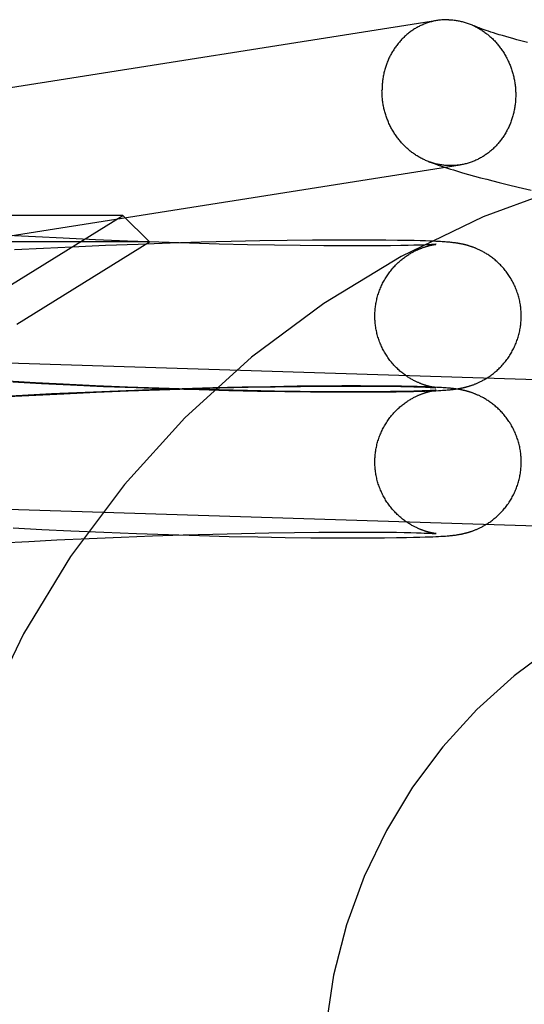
# Model space of a CAD drawing. Header units: inches. Extents: x 0 to 278, y 0 to 180.
# Tile 26 of 76: x 92.312 to 92.446, y 91.618 to 91.88. Entities that reach past the tile are written whole.
import ezdxf

# ---------------------------------------------------------------- set-up
doc = ezdxf.new("R2010")
doc.units = ezdxf.units.IN
doc.header["$LTSCALE"] = 15.310625
doc.header["$MEASUREMENT"] = 0
doc.linetypes.add('HIDDEN', pattern=[0.2, 0.1, -0.1])
doc.layers.add('DEFAULT_2', color=8, linetype='HIDDEN')

msp = doc.modelspace()

# ---------------------------------------------------------------- linework, layer by layer
at = {"layer": 'DEFAULT_2', "color": 8, "linetype": 'HIDDEN'}
for p, q in [((92.43752, 91.8771), (92.43687, 91.87731)), ((92.43821, 91.87688), (92.43752, 91.8771)), ((92.43895, 91.87664), (92.43821, 91.87688)), ((92.43975, 91.8764), (92.43895, 91.87664)), ((92.44059, 91.87615), (92.43975, 91.8764)), ((92.44149, 91.87589), (92.44059, 91.87615)), ((92.44243, 91.87562), (92.44149, 91.87589)), ((92.44342, 91.87535), (92.44243, 91.87562)), ((92.44446, 91.87506), (92.44342, 91.87535)), ((92.44554, 91.87477), (92.44446, 91.87506)), ((92.44725, 91.87432), (92.44554, 91.87477)), ((92.43159, 91.83917), (92.43319, 91.83872)), ((92.43319, 91.83872), (92.4348, 91.83829)), ((92.4348, 91.83829), (92.43642, 91.83786)), ((92.43642, 91.83786), (92.43805, 91.83744)), ((92.43805, 91.83744), (92.43971, 91.83702)), ((92.43971, 91.83702), (92.44222, 91.83639)), ((92.44222, 91.83639), (92.44476, 91.83578)), ((92.44476, 91.83578), (92.44822, 91.83496)), ((92.33945, 91.82823), (92.02759, 91.82823)), ((92.30977, 91.80983), (92.33945, 91.82823)), ((92.33945, 91.82823), (92.34652, 91.82116)), ((92.31612, 91.8225), (92.30868, 91.82291)), ((92.32355, 91.82212), (92.31612, 91.8225)), ((92.33218, 91.82172), (92.32355, 91.82212)), ((92.3407, 91.82137), (92.33218, 91.82172)), ((92.39001, 91.82161), (92.38319, 91.82153)), ((92.39638, 91.82165), (92.39001, 91.82161)), ((92.40147, 91.82166), (92.39638, 91.82165)), ((92.40567, 91.82165), (92.40147, 91.82166)), ((92.40951, 91.82162), (92.40567, 91.82165)), ((92.41263, 91.82158), (92.40951, 91.82162)), ((92.41519, 91.82154), (92.41263, 91.82158)), ((92.34652, 91.82116), (92.02052, 91.82116)), ((92.31828, 91.81942), (92.31056, 91.81901)), ((92.31116, 91.79923), (92.34652, 91.82116)), ((92.32595, 91.81979), (92.31828, 91.81942)), ((92.33482, 91.82018), (92.32595, 91.81979)), ((92.34353, 91.82051), (92.33482, 91.82018)), ((92.34906, 91.82107), (92.3407, 91.82137)), ((92.35205, 91.82081), (92.34353, 91.82051)), ((92.35721, 91.8208), (92.34906, 91.82107)), ((92.36032, 91.82105), (92.35205, 91.82081)), ((92.36509, 91.82059), (92.35721, 91.8208)), ((92.3683, 91.82125), (92.36032, 91.82105)), ((92.37266, 91.82041), (92.36509, 91.82059)), ((92.37593, 91.82141), (92.3683, 91.82125)), ((92.37987, 91.82028), (92.37266, 91.82041)), ((92.38319, 91.82153), (92.37593, 91.82141)), ((92.38667, 91.82018), (92.37987, 91.82028)), ((92.39301, 91.82012), (92.38667, 91.82018)), ((92.39886, 91.82009), (92.39301, 91.82012)), ((92.40344, 91.82009), (92.39886, 91.82009)), ((92.4076, 91.82011), (92.40344, 91.82009)), ((92.41073, 91.82014), (92.4076, 91.82011)), ((92.41354, 91.82019), (92.41073, 91.82014)), ((92.41544, 91.82022), (92.41354, 91.82019)), ((92.41705, 91.8215), (92.41519, 91.82154)), ((92.41697, 91.82026), (92.41544, 91.82022)), ((92.41821, 91.8203), (92.41697, 91.82026)), ((92.41867, 91.82146), (92.41705, 91.8215)), ((92.41924, 91.82033), (92.41821, 91.8203)), ((92.4201, 91.82141), (92.41867, 91.82146)), ((92.42008, 91.82036), (92.41924, 91.82033)), ((92.42078, 91.82039), (92.42008, 91.82036)), ((92.42116, 91.82138), (92.4201, 91.82141)), ((92.42136, 91.82042), (92.42078, 91.82039)), ((92.42213, 91.82134), (92.42116, 91.82138)), ((92.42172, 91.82044), (92.42136, 91.82042)), ((92.42202, 91.82046), (92.42172, 91.82044)), ((92.42228, 91.82047), (92.42202, 91.82046)), ((92.42284, 91.8213), (92.42213, 91.82134)), ((92.42249, 91.82049), (92.42228, 91.82047)), ((92.42229, 91.82043), (92.42241, 91.82045)), ((92.42241, 91.82045), (92.42252, 91.82047)), ((92.42267, 91.8205), (92.42249, 91.82049)), ((92.42252, 91.82047), (92.42263, 91.82048)), ((92.42263, 91.82048), (92.42271, 91.82049)), ((92.4228, 91.82051), (92.42267, 91.8205)), ((92.42271, 91.82049), (92.42279, 91.8205)), ((92.42286, 91.82052), (92.4228, 91.82051)), ((92.4235, 91.82127), (92.42284, 91.8213)), ((92.42291, 91.82052), (92.42289, 91.82052)), ((92.4229, 91.82052), (92.42292, 91.82052)), ((92.42293, 91.82052), (92.42294, 91.82052)), ((92.42294, 91.82052), (92.42293, 91.82052)), ((92.42295, 91.82052), (92.42295, 91.82053)), ((92.42295, 91.82053), (92.42295, 91.82052)), ((92.42412, 91.82124), (92.4235, 91.82127)), ((92.42455, 91.82121), (92.42412, 91.82124)), ((92.42495, 91.82119), (92.42455, 91.82121)), ((92.42534, 91.82116), (92.42495, 91.82119)), ((92.42571, 91.82113), (92.42534, 91.82116)), ((92.42605, 91.8211), (92.42571, 91.82113)), ((92.42639, 91.82107), (92.42605, 91.8211)), ((92.42661, 91.82105), (92.42639, 91.82107)), ((92.42682, 91.82103), (92.42661, 91.82105)), ((92.42704, 91.82101), (92.42682, 91.82103)), ((92.42725, 91.82099), (92.42704, 91.82101)), ((92.42746, 91.82096), (92.42725, 91.82099)), ((92.42767, 91.82094), (92.42746, 91.82096)), ((92.42788, 91.82091), (92.42767, 91.82094)), ((92.42809, 91.82088), (92.42788, 91.82091)), ((92.42831, 91.82085), (92.42809, 91.82088)), ((92.42852, 91.82082), (92.42831, 91.82085)), ((92.46861, 91.78383), (92.26113, 91.79028)), ((92.31612, 91.78359), (92.30868, 91.784)), ((92.31011, 91.78382), (92.3178, 91.78342)), ((92.32355, 91.78321), (92.31612, 91.78359)), ((92.3178, 91.78342), (92.32545, 91.78304)), ((92.33218, 91.78282), (92.32355, 91.78321)), ((92.32545, 91.78304), (92.3343, 91.78265)), ((92.3407, 91.78247), (92.33218, 91.78282)), ((92.3343, 91.78265), (92.34299, 91.78231)), ((92.34906, 91.78216), (92.3407, 91.78247)), ((92.34299, 91.78231), (92.3515, 91.78202)), ((92.36343, 91.78223), (92.35526, 91.782)), ((92.35736, 91.78201), (92.36525, 91.78222)), ((92.37127, 91.78241), (92.36343, 91.78223)), ((92.36525, 91.78222), (92.37281, 91.7824)), ((92.37877, 91.78256), (92.37127, 91.78241)), ((92.37281, 91.7824), (92.38002, 91.78253)), ((92.38586, 91.78266), (92.37877, 91.78256)), ((92.38002, 91.78253), (92.38681, 91.78263)), ((92.39251, 91.78272), (92.38586, 91.78266)), ((92.38681, 91.78263), (92.39315, 91.78269)), ((92.39783, 91.78275), (92.39251, 91.78272)), ((92.39315, 91.78269), (92.39898, 91.78272)), ((92.40279, 91.78275), (92.39783, 91.78275)), ((92.39898, 91.78272), (92.40356, 91.78271)), ((92.40729, 91.78274), (92.40279, 91.78275)), ((92.40356, 91.78271), (92.40771, 91.78269)), ((92.41084, 91.7827), (92.40729, 91.78274)), ((92.40771, 91.78269), (92.41074, 91.78266)), ((92.41074, 91.78266), (92.41353, 91.78262)), ((92.41373, 91.78266), (92.41084, 91.7827)), ((92.41353, 91.78262), (92.41543, 91.78259)), ((92.41612, 91.78262), (92.41373, 91.78266)), ((92.41543, 91.78259), (92.41703, 91.78255)), ((92.41786, 91.78258), (92.41612, 91.78262)), ((92.41703, 91.78255), (92.41839, 91.78251)), ((92.41938, 91.78253), (92.41786, 91.78258)), ((92.41839, 91.78251), (92.41932, 91.78248)), ((92.41932, 91.78248), (92.42012, 91.78244)), ((92.42052, 91.7825), (92.41938, 91.78253)), ((92.42012, 91.78244), (92.42081, 91.78241)), ((92.42155, 91.78246), (92.42052, 91.7825)), ((92.42081, 91.78241), (92.42138, 91.78239)), ((92.42138, 91.78239), (92.42175, 91.78237)), ((92.42249, 91.78242), (92.42155, 91.78246)), ((92.42175, 91.78237), (92.42206, 91.78235)), ((92.42206, 91.78235), (92.42231, 91.78233)), ((92.42231, 91.78233), (92.42252, 91.78232)), ((92.42258, 91.78233), (92.42248, 91.78235)), ((92.42317, 91.78238), (92.42249, 91.78242)), ((92.42252, 91.78232), (92.42268, 91.78231)), ((92.42267, 91.78232), (92.42258, 91.78233)), ((92.42275, 91.78231), (92.42267, 91.78232)), ((92.42268, 91.78231), (92.42281, 91.7823)), ((92.42282, 91.7823), (92.42275, 91.78231)), ((92.42287, 91.78229), (92.42282, 91.7823)), ((92.42291, 91.78229), (92.4229, 91.78229)), ((92.42291, 91.78229), (92.42293, 91.78229)), ((92.42294, 91.78228), (92.42293, 91.78229)), ((92.42294, 91.78228), (92.42295, 91.78228)), ((92.42295, 91.78228), (92.42295, 91.78228)), ((92.42381, 91.78235), (92.42317, 91.78238)), ((92.4244, 91.78232), (92.42381, 91.78235)), ((92.42482, 91.78229), (92.4244, 91.78232)), ((92.42521, 91.78226), (92.42482, 91.78229)), ((92.42558, 91.78224), (92.42521, 91.78226)), ((92.42594, 91.78221), (92.42558, 91.78224)), ((92.42628, 91.78218), (92.42594, 91.78221)), ((92.4265, 91.78216), (92.42628, 91.78218)), ((92.31274, 91.78022), (92.30502, 91.77979)), ((92.30883, 91.77991), (92.31627, 91.78032)), ((92.32045, 91.78062), (92.31274, 91.78022)), ((92.31627, 91.78032), (92.3237, 91.7807)), ((92.32938, 91.78104), (92.32045, 91.78062)), ((92.3237, 91.7807), (92.33233, 91.78109)), ((92.33819, 91.78141), (92.32938, 91.78104)), ((92.33233, 91.78109), (92.34085, 91.78144)), ((92.34684, 91.78173), (92.33819, 91.78141)), ((92.34085, 91.78144), (92.34921, 91.78175)), ((92.35526, 91.782), (92.34684, 91.78173)), ((92.3572, 91.7819), (92.34906, 91.78216)), ((92.34921, 91.78175), (92.35736, 91.78201)), ((92.3515, 91.78202), (92.35976, 91.78177)), ((92.36509, 91.78168), (92.3572, 91.7819)), ((92.35976, 91.78177), (92.36773, 91.78157)), ((92.37266, 91.78151), (92.36509, 91.78168)), ((92.36773, 91.78157), (92.37537, 91.78141)), ((92.37987, 91.78137), (92.37266, 91.78151)), ((92.37537, 91.78141), (92.38263, 91.78129)), ((92.38667, 91.78128), (92.37987, 91.78137)), ((92.38263, 91.78129), (92.38947, 91.78121)), ((92.39301, 91.78122), (92.38667, 91.78128)), ((92.38947, 91.78121), (92.39587, 91.78116)), ((92.39886, 91.78119), (92.39301, 91.78122)), ((92.39587, 91.78116), (92.40094, 91.78115)), ((92.40344, 91.78119), (92.39886, 91.78119)), ((92.40094, 91.78115), (92.40541, 91.78116)), ((92.4076, 91.78121), (92.40344, 91.78119)), ((92.40541, 91.78116), (92.40917, 91.78118)), ((92.41073, 91.78124), (92.4076, 91.78121)), ((92.40917, 91.78118), (92.41232, 91.78122)), ((92.41354, 91.78128), (92.41073, 91.78124)), ((92.41232, 91.78122), (92.415, 91.78126)), ((92.41544, 91.78132), (92.41354, 91.78128)), ((92.415, 91.78126), (92.41691, 91.7813)), ((92.41697, 91.78136), (92.41544, 91.78132)), ((92.41691, 91.7813), (92.41857, 91.78135)), ((92.41821, 91.78139), (92.41697, 91.78136)), ((92.41924, 91.78143), (92.41821, 91.78139)), ((92.41857, 91.78135), (92.41999, 91.78139)), ((92.42008, 91.78146), (92.41924, 91.78143)), ((92.41999, 91.78139), (92.42121, 91.78143)), ((92.42078, 91.78149), (92.42008, 91.78146)), ((92.42136, 91.78152), (92.42078, 91.78149)), ((92.42121, 91.78143), (92.42207, 91.78147)), ((92.42172, 91.78153), (92.42136, 91.78152)), ((92.42202, 91.78155), (92.42172, 91.78153)), ((92.42228, 91.78157), (92.42202, 91.78155)), ((92.42207, 91.78147), (92.42285, 91.7815)), ((92.42249, 91.78158), (92.42228, 91.78157)), ((92.42229, 91.78152), (92.42241, 91.78154)), ((92.42241, 91.78154), (92.42252, 91.78156)), ((92.42267, 91.7816), (92.42249, 91.78158)), ((92.42252, 91.78156), (92.42263, 91.78158)), ((92.42263, 91.78158), (92.42271, 91.78159)), ((92.4228, 91.78161), (92.42267, 91.7816)), ((92.42271, 91.78159), (92.42279, 91.7816)), ((92.42286, 91.78161), (92.4228, 91.78161)), ((92.42285, 91.7815), (92.42356, 91.78154)), ((92.42291, 91.78162), (92.42289, 91.78161)), ((92.4229, 91.78161), (92.42292, 91.78162)), ((92.42293, 91.78162), (92.42294, 91.78162)), ((92.42294, 91.78162), (92.42293, 91.78162)), ((92.42295, 91.78162), (92.42295, 91.78162)), ((92.42295, 91.78162), (92.42295, 91.78162)), ((92.42356, 91.78154), (92.4242, 91.78158)), ((92.4242, 91.78158), (92.42465, 91.7816)), ((92.42465, 91.7816), (92.42508, 91.78163)), ((92.42508, 91.78163), (92.42548, 91.78166)), ((92.42548, 91.78166), (92.42585, 91.78169)), ((92.42585, 91.78169), (92.42621, 91.78172)), ((92.42621, 91.78172), (92.42643, 91.78174)), ((92.42643, 91.78174), (92.42665, 91.78176)), ((92.42672, 91.78214), (92.4265, 91.78216)), ((92.42665, 91.78176), (92.42687, 91.78178)), ((92.42693, 91.78212), (92.42672, 91.78214)), ((92.42687, 91.78178), (92.42708, 91.7818)), ((92.42714, 91.7821), (92.42693, 91.78212)), ((92.42708, 91.7818), (92.42728, 91.78182)), ((92.42735, 91.78207), (92.42714, 91.7821)), ((92.42728, 91.78182), (92.42749, 91.78185)), ((92.42757, 91.78205), (92.42735, 91.78207)), ((92.42749, 91.78185), (92.4277, 91.78187)), ((92.42778, 91.78202), (92.42757, 91.78205)), ((92.4277, 91.78187), (92.42791, 91.7819)), ((92.42799, 91.78199), (92.42778, 91.78202)), ((92.42791, 91.7819), (92.42812, 91.78193)), ((92.4282, 91.78196), (92.42799, 91.78199)), ((92.42812, 91.78193), (92.42833, 91.78196)), ((92.42842, 91.78193), (92.4282, 91.78196)), ((92.42833, 91.78196), (92.42855, 91.78199)), ((92.42863, 91.7819), (92.42842, 91.78193)), ((92.42855, 91.78199), (92.42877, 91.78203)), ((92.4674, 91.74485), (92.25992, 91.7513)), ((92.31019, 91.74491), (92.31788, 91.74451)), ((92.31788, 91.74451), (92.32554, 91.74413)), ((92.32554, 91.74413), (92.33438, 91.74375)), ((92.33438, 91.74375), (92.34308, 91.74341)), ((92.34308, 91.74341), (92.35159, 91.74311)), ((92.34734, 91.74278), (92.35552, 91.74305)), ((92.35159, 91.74311), (92.35985, 91.74287)), ((92.35552, 91.74305), (92.36345, 91.74327)), ((92.35985, 91.74287), (92.36782, 91.74266)), ((92.36345, 91.74327), (92.37108, 91.74346)), ((92.37108, 91.74346), (92.37835, 91.7436)), ((92.37835, 91.7436), (92.38523, 91.7437)), ((92.38523, 91.7437), (92.39166, 91.74377)), ((92.39166, 91.74377), (92.39761, 91.74381)), ((92.39761, 91.74381), (92.40229, 91.74381)), ((92.40229, 91.74381), (92.40655, 91.7438)), ((92.40655, 91.7438), (92.40977, 91.74377)), ((92.40977, 91.74377), (92.41235, 91.74374)), ((92.41235, 91.74374), (92.41443, 91.7437)), ((92.41443, 91.7437), (92.41619, 91.74366)), ((92.41619, 91.74366), (92.41768, 91.74362)), ((92.41768, 91.74362), (92.41893, 91.74358)), ((92.41893, 91.74358), (92.41979, 91.74355)), ((92.41979, 91.74355), (92.42053, 91.74352)), ((92.42053, 91.74352), (92.42115, 91.74349)), ((92.42115, 91.74349), (92.42155, 91.74347)), ((92.42155, 91.74347), (92.42189, 91.74345)), ((92.42189, 91.74345), (92.42217, 91.74344)), ((92.42217, 91.74344), (92.42241, 91.74342)), ((92.42241, 91.74342), (92.4226, 91.74341)), ((92.42257, 91.74343), (92.42246, 91.74345)), ((92.42266, 91.74342), (92.42257, 91.74343)), ((92.4226, 91.74341), (92.42274, 91.7434)), ((92.42274, 91.74341), (92.42266, 91.74342)), ((92.42281, 91.7434), (92.42274, 91.74341)), ((92.42287, 91.74339), (92.42281, 91.7434)), ((92.42288, 91.74339), (92.4229, 91.74338)), ((92.42291, 91.74338), (92.42289, 91.74339)), ((92.42292, 91.74338), (92.42293, 91.74338)), ((92.42294, 91.74338), (92.42293, 91.74338)), ((92.42294, 91.74338), (92.42295, 91.74338)), ((92.42295, 91.74338), (92.42295, 91.74338)), ((92.42584, 91.74278), (92.4262, 91.74281)), ((92.4262, 91.74281), (92.42642, 91.74283)), ((92.42642, 91.74283), (92.42664, 91.74285)), ((92.42664, 91.74285), (92.42686, 91.74287)), ((92.42686, 91.74287), (92.42707, 91.7429)), ((92.42707, 91.7429), (92.42727, 91.74292)), ((92.42727, 91.74292), (92.42748, 91.74294)), ((92.42748, 91.74294), (92.42769, 91.74297)), ((92.42769, 91.74297), (92.4279, 91.74299)), ((92.4279, 91.74299), (92.42811, 91.74302)), ((92.42811, 91.74302), (92.42832, 91.74305)), ((92.42832, 91.74305), (92.42854, 91.74308)), ((92.42854, 91.74308), (92.42876, 91.74312)), ((92.30697, 91.7409), (92.31438, 91.74131)), ((92.31438, 91.74131), (92.32181, 91.7417)), ((92.32181, 91.7417), (92.33043, 91.7421)), ((92.33043, 91.7421), (92.33896, 91.74246)), ((92.33896, 91.74246), (92.34734, 91.74278)), ((92.36782, 91.74266), (92.37546, 91.7425)), ((92.37546, 91.7425), (92.38272, 91.74238)), ((92.38272, 91.74238), (92.38956, 91.7423)), ((92.38956, 91.7423), (92.39595, 91.74226)), ((92.39595, 91.74226), (92.40102, 91.74224)), ((92.40102, 91.74224), (92.40546, 91.74225)), ((92.40546, 91.74225), (92.4092, 91.74228)), ((92.4092, 91.74228), (92.41234, 91.74232)), ((92.41234, 91.74232), (92.41501, 91.74236)), ((92.41501, 91.74236), (92.41692, 91.7424)), ((92.41692, 91.7424), (92.41857, 91.74244)), ((92.41857, 91.74244), (92.41999, 91.74249)), ((92.41999, 91.74249), (92.4212, 91.74253)), ((92.4212, 91.74253), (92.42207, 91.74256)), ((92.42207, 91.74256), (92.42284, 91.7426)), ((92.42284, 91.7426), (92.42355, 91.74263)), ((92.42355, 91.74263), (92.4242, 91.74267)), ((92.4242, 91.74267), (92.42464, 91.7427)), ((92.42464, 91.7427), (92.42507, 91.74273)), ((92.42507, 91.74273), (92.42547, 91.74275)), ((92.42547, 91.74275), (92.42584, 91.74278))]:
    msp.add_line(p, q, dxfattribs=at)
for points in [[(92.42633, 91.8804), (92.42605, 91.88041), (92.42578, 91.88041), (92.4255, 91.88041), (92.42523, 91.8804), (92.42496, 91.88039), (92.42468, 91.88037), (92.42441, 91.88035), (92.42414, 91.88032), (92.42386, 91.88029), (92.42359, 91.88026), (92.42332, 91.88022), (92.20584, 91.84593)], [(92.42329, 91.88021), (92.42305, 91.88017), (92.42278, 91.88012), (92.42251, 91.88007), (92.42225, 91.88001), (92.42198, 91.87995), (92.42171, 91.87988), (92.42145, 91.87981), (92.42119, 91.87973), (92.42092, 91.87965), (92.42066, 91.87957), (92.4204, 91.87948), (92.42014, 91.87939), (92.41989, 91.87929), (92.41963, 91.87918), (92.41938, 91.87908), (92.41913, 91.87897), (92.41888, 91.87885), (92.41863, 91.87873), (92.41838, 91.87861), (92.41814, 91.87848), (92.41789, 91.87835), (92.41765, 91.87821), (92.41742, 91.87807), (92.41718, 91.87793), (92.41694, 91.87778), (92.41671, 91.87763), (92.41648, 91.87747), (92.41625, 91.87731), (92.41603, 91.87715), (92.41581, 91.87698), (92.41559, 91.87681), (92.41537, 91.87663), (92.41515, 91.87645), (92.41494, 91.87627), (92.41473, 91.87608), (92.41452, 91.87589), (92.41432, 91.8757), (92.41412, 91.8755), (92.41392, 91.8753), (92.41372, 91.87509), (92.41353, 91.87489), (92.41334, 91.87468), (92.41316, 91.87446), (92.41297, 91.87425), (92.41279, 91.87402), (92.41261, 91.8738), (92.41244, 91.87357), (92.41227, 91.87335), (92.4121, 91.87311), (92.41194, 91.87288), (92.41178, 91.87264), (92.41162, 91.8724), (92.41147, 91.87215), (92.41132, 91.87191), (92.41117, 91.87166), (92.41103, 91.87141), (92.41089, 91.87115), (92.41076, 91.8709), (92.41062, 91.87064), (92.4105, 91.87038), (92.41037, 91.87011), (92.41025, 91.86985), (92.41014, 91.86958), (92.41002, 91.86931), (92.40991, 91.86904), (92.40981, 91.86877), (92.40971, 91.86849), (92.40961, 91.86821), (92.40952, 91.86794), (92.40943, 91.86766), (92.40934, 91.86737), (92.40926, 91.86709), (92.40918, 91.8668), (92.40911, 91.86652), (92.40904, 91.86623), (92.40898, 91.86594), (92.40892, 91.86565), (92.40886, 91.86536), (92.40881, 91.86507), (92.40876, 91.86477), (92.40871, 91.86448), (92.40867, 91.86418), (92.40864, 91.86389), (92.40861, 91.86359), (92.40858, 91.86329), (92.40856, 91.863), (92.40854, 91.8627), (92.40852, 91.8624), (92.40851, 91.8621), (92.40851, 91.8618), (92.4085, 91.8615)], [(92.42633, 91.8804), (92.4266, 91.88039), (92.42688, 91.88037), (92.42715, 91.88035), (92.42742, 91.88033), (92.4277, 91.8803), (92.42797, 91.88027), (92.42824, 91.88023), (92.42852, 91.88019), (92.42879, 91.88014), (92.42906, 91.88009), (92.42933, 91.88003), (92.4296, 91.87997), (92.42987, 91.8799), (92.43014, 91.87983), (92.43041, 91.87976), (92.43067, 91.87968), (92.43094, 91.87959), (92.4312, 91.87951), (92.43147, 91.87941), (92.43173, 91.87932), (92.43199, 91.87922), (92.43225, 91.87911), (92.43251, 91.879), (92.43276, 91.87889)], [(92.43687, 91.87731), (92.43628, 91.87751), (92.436, 91.87761), (92.43573, 91.8777), (92.43548, 91.8778), (92.43523, 91.87788), (92.435, 91.87797), (92.43478, 91.87805), (92.43457, 91.87813), (92.43438, 91.8782), (92.43419, 91.87828), (92.43402, 91.87835), (92.43385, 91.87841), (92.4337, 91.87848), (92.43356, 91.87854), (92.43342, 91.87859), (92.4333, 91.87864), (92.43319, 91.87869), (92.43308, 91.87874), (92.43299, 91.87878), (92.43276, 91.87889)], [(92.43291, 91.87882), (92.43302, 91.87877), (92.43327, 91.87865), (92.43353, 91.87852), (92.43378, 91.87839), (92.43402, 91.87825), (92.43427, 91.87811), (92.43452, 91.87797), (92.43476, 91.87782), (92.435, 91.87767), (92.43524, 91.87752), (92.43547, 91.87736), (92.43571, 91.8772), (92.43594, 91.87703), (92.43617, 91.87686), (92.4364, 91.87668), (92.43662, 91.87651), (92.43685, 91.87632), (92.43707, 91.87614), (92.43728, 91.87595), (92.4375, 91.87576), (92.43771, 91.87556), (92.43792, 91.87536), (92.43813, 91.87516), (92.43833, 91.87495), (92.43854, 91.87474), (92.43873, 91.87453), (92.43893, 91.87431), (92.43912, 91.87409), (92.43931, 91.87387), (92.4395, 91.87364), (92.43968, 91.87342), (92.43986, 91.87318), (92.44004, 91.87295), (92.44021, 91.87271), (92.44038, 91.87247), (92.44055, 91.87223), (92.44071, 91.87198), (92.44087, 91.87174), (92.44103, 91.87148), (92.44118, 91.87123), (92.44133, 91.87098), (92.44148, 91.87072), (92.44162, 91.87046), (92.44176, 91.87019), (92.4419, 91.86993), (92.44203, 91.86966), (92.44216, 91.86939), (92.44228, 91.86912), (92.4424, 91.86885), (92.44252, 91.86858), (92.44263, 91.8683), (92.44274, 91.86802), (92.44284, 91.86774), (92.44295, 91.86746), (92.44304, 91.86718), (92.44314, 91.86689), (92.44323, 91.86661), (92.44331, 91.86632), (92.44339, 91.86603), (92.44347, 91.86574), (92.44354, 91.86545), (92.44361, 91.86516), (92.44368, 91.86486), (92.44374, 91.86457), (92.44379, 91.86427), (92.44385, 91.86398), (92.44389, 91.86368), (92.44394, 91.86339), (92.44398, 91.86309), (92.44401, 91.86279), (92.44405, 91.86249), (92.44407, 91.86219), (92.4441, 91.86189), (92.44412, 91.86159), (92.44413, 91.86129), (92.44414, 91.86099), (92.44415, 91.86069), (92.44415, 91.86039)], [(92.421, 91.84255), (92.42092, 91.84258), (92.42066, 91.84268), (92.4204, 91.84279), (92.42014, 91.8429), (92.41989, 91.84301), (92.41963, 91.84313), (92.41938, 91.84325), (92.41913, 91.84338), (92.41888, 91.84351), (92.41863, 91.84364), (92.41838, 91.84378), (92.41814, 91.84393), (92.41789, 91.84407), (92.41765, 91.84422), (92.41742, 91.84438), (92.41718, 91.84454), (92.41694, 91.8447), (92.41671, 91.84487), (92.41648, 91.84504), (92.41625, 91.84521), (92.41603, 91.84539), (92.41581, 91.84557), (92.41559, 91.84576), (92.41537, 91.84595), (92.41515, 91.84614), (92.41494, 91.84634), (92.41473, 91.84654), (92.41452, 91.84674), (92.41432, 91.84695), (92.41412, 91.84716), (92.41392, 91.84737), (92.41372, 91.84759), (92.41353, 91.8478), (92.41334, 91.84803), (92.41316, 91.84825), (92.41297, 91.84848), (92.41279, 91.84871), (92.41261, 91.84895), (92.41244, 91.84918), (92.41227, 91.84942), (92.4121, 91.84967), (92.41194, 91.84991), (92.41178, 91.85016), (92.41162, 91.85041), (92.41147, 91.85067), (92.41132, 91.85092), (92.41117, 91.85118), (92.41103, 91.85144), (92.41089, 91.8517), (92.41076, 91.85197), (92.41062, 91.85223), (92.4105, 91.8525), (92.41037, 91.85277), (92.41025, 91.85305), (92.41014, 91.85332), (92.41002, 91.8536), (92.40991, 91.85388), (92.40981, 91.85416), (92.40971, 91.85444), (92.40961, 91.85472), (92.40952, 91.85501), (92.40943, 91.85529), (92.40934, 91.85558), (92.40926, 91.85587), (92.40918, 91.85616), (92.40911, 91.85645), (92.40904, 91.85674), (92.40898, 91.85703), (92.40892, 91.85733), (92.40886, 91.85762), (92.40881, 91.85792), (92.40876, 91.85821), (92.40871, 91.85851), (92.40867, 91.85881), (92.40864, 91.85911), (92.40861, 91.85941), (92.40858, 91.85971), (92.40856, 91.86), (92.40854, 91.8603), (92.40852, 91.8606), (92.40851, 91.8609), (92.40851, 91.8612), (92.4085, 91.8615)], [(92.44415, 91.86039), (92.44415, 91.8601), (92.44414, 91.8598), (92.44413, 91.8595), (92.44412, 91.8592), (92.4441, 91.8589), (92.44407, 91.8586), (92.44405, 91.85831), (92.44401, 91.85801), (92.44398, 91.85771), (92.44394, 91.85742), (92.44389, 91.85712), (92.44385, 91.85683), (92.44379, 91.85654), (92.44374, 91.85625), (92.44368, 91.85596), (92.44361, 91.85567), (92.44354, 91.85538), (92.44347, 91.85509), (92.44339, 91.85481), (92.44331, 91.85452), (92.44323, 91.85424), (92.44314, 91.85396), (92.44304, 91.85368), (92.44295, 91.85341), (92.44284, 91.85313), (92.44274, 91.85286), (92.44263, 91.85258), (92.44252, 91.85232), (92.4424, 91.85205), (92.44228, 91.85178), (92.44216, 91.85152), (92.44203, 91.85126), (92.4419, 91.851), (92.44176, 91.85074), (92.44162, 91.85049), (92.44148, 91.85024), (92.44133, 91.84999), (92.44118, 91.84974), (92.44103, 91.8495), (92.44087, 91.84926), (92.44071, 91.84902), (92.44055, 91.84878), (92.44038, 91.84855), (92.44021, 91.84832), (92.44004, 91.8481), (92.43986, 91.84787), (92.43968, 91.84765), (92.4395, 91.84743), (92.43931, 91.84722), (92.43912, 91.84701), (92.43893, 91.8468), (92.43873, 91.8466), (92.43854, 91.8464), (92.43833, 91.8462), (92.43813, 91.84601), (92.43792, 91.84582), (92.43771, 91.84563), (92.4375, 91.84545), (92.43728, 91.84527), (92.43707, 91.84509), (92.43685, 91.84492), (92.43662, 91.84475), (92.4364, 91.84459), (92.43617, 91.84443), (92.43594, 91.84427), (92.43571, 91.84412), (92.43547, 91.84397), (92.43524, 91.84383), (92.435, 91.84369), (92.43476, 91.84355), (92.43452, 91.84342), (92.43427, 91.84329), (92.43402, 91.84316), (92.43378, 91.84305), (92.43353, 91.84293), (92.43327, 91.84282), (92.43302, 91.84271), (92.43276, 91.84261), (92.43251, 91.84251), (92.43225, 91.84242), (92.43199, 91.84233), (92.43173, 91.84224), (92.43147, 91.84216), (92.4312, 91.84209), (92.43094, 91.84202), (92.43067, 91.84195), (92.43041, 91.84189), (92.43014, 91.84183), (92.42987, 91.84177), (92.4296, 91.84173), (92.42936, 91.84169)], [(92.23154, 91.81057), (92.23188, 91.81061), (92.23221, 91.81064), (92.23252, 91.81068), (92.23283, 91.81072), (92.23312, 91.81076), (92.23341, 91.8108), (92.23369, 91.81084), (92.23396, 91.81088), (92.42936, 91.84169)], [(92.421, 91.84255), (92.42184, 91.84224), (92.42268, 91.84194), (92.42352, 91.84165), (92.42435, 91.84137), (92.42517, 91.8411), (92.42598, 91.84084), (92.42679, 91.84059), (92.4276, 91.84034), (92.4284, 91.84009), (92.4292, 91.83986), (92.43, 91.83962), (92.43159, 91.83917)], [(92.42633, 91.8415), (92.42605, 91.84151), (92.42578, 91.84152), (92.4255, 91.84154), (92.42523, 91.84157), (92.42496, 91.8416), (92.42468, 91.84163), (92.42441, 91.84167), (92.42414, 91.84171), (92.42386, 91.84176), (92.42359, 91.84181), (92.42332, 91.84187), (92.42305, 91.84193), (92.42278, 91.84199), (92.42251, 91.84207), (92.42225, 91.84214), (92.42198, 91.84222), (92.42171, 91.8423), (92.42145, 91.84239), (92.42119, 91.84248)], [(92.42933, 91.84168), (92.42906, 91.84164), (92.42879, 91.84161), (92.42852, 91.84158), (92.42824, 91.84155), (92.42797, 91.84153), (92.4277, 91.84151), (92.42742, 91.8415), (92.42715, 91.84149), (92.42688, 91.84149), (92.4266, 91.84149), (92.42633, 91.8415)], [(92.40661, 91.8014), (92.40661, 91.80171), (92.40662, 91.80205), (92.40664, 91.80238), (92.40666, 91.80272), (92.40668, 91.80305), (92.40671, 91.80339), (92.40675, 91.80372), (92.40679, 91.80406), (92.40684, 91.80439), (92.4069, 91.80472), (92.40696, 91.80505), (92.40702, 91.80538), (92.40709, 91.80571), (92.40717, 91.80603), (92.40726, 91.80636), (92.40734, 91.80668), (92.40744, 91.80701), (92.40754, 91.80733), (92.40764, 91.80765), (92.40775, 91.80796), (92.40787, 91.80828), (92.40799, 91.80859), (92.40812, 91.8089), (92.40825, 91.80921), (92.40839, 91.80952), (92.40853, 91.80982), (92.40868, 91.81012), (92.40883, 91.81042), (92.40899, 91.81071), (92.40915, 91.811), (92.40932, 91.81129), (92.40949, 91.81158), (92.40967, 91.81186), (92.40985, 91.81214), (92.41004, 91.81242), (92.41023, 91.81269), (92.41043, 91.81296), (92.41063, 91.81322), (92.41083, 91.81348), (92.41104, 91.81374), (92.41125, 91.81399), (92.41146, 91.81424), (92.41168, 91.81449), (92.41191, 91.81473), (92.41213, 91.81496), (92.41236, 91.81519), (92.41259, 91.81542), (92.41282, 91.81564), (92.41306, 91.81585), (92.41329, 91.81606), (92.41353, 91.81626), (92.41377, 91.81646), (92.41401, 91.81665), (92.41425, 91.81683), (92.41448, 91.81701), (92.41472, 91.81719), (92.41496, 91.81735), (92.41519, 91.81751), (92.41542, 91.81766), (92.41564, 91.81781), (92.41587, 91.81795), (92.41609, 91.81808), (92.4163, 91.81821), (92.41651, 91.81833), (92.41672, 91.81844), (92.41692, 91.81855), (92.41712, 91.81865), (92.41731, 91.81875), (92.4175, 91.81884), (92.41768, 91.81893), (92.41785, 91.81901), (92.41803, 91.81909), (92.41819, 91.81916), (92.41835, 91.81923), (92.41851, 91.8193), (92.41866, 91.81936), (92.41881, 91.81942), (92.41895, 91.81948), (92.41909, 91.81953), (92.41923, 91.81958), (92.41936, 91.81963), (92.41949, 91.81968), (92.41962, 91.81972), (92.41974, 91.81976), (92.41986, 91.8198), (92.41997, 91.81984), (92.42009, 91.81988), (92.4202, 91.81991), (92.42031, 91.81995), (92.42041, 91.81998), (92.42052, 91.82001), (92.42062, 91.82004), (92.42072, 91.82007), (92.42082, 91.82009), (92.42091, 91.82012), (92.42101, 91.82014), (92.4211, 91.82017), (92.42119, 91.82019), (92.42128, 91.82021), (92.42137, 91.82023), (92.42146, 91.82025), (92.42154, 91.82027), (92.42162, 91.82029), (92.42171, 91.82031), (92.42179, 91.82033), (92.42186, 91.82034), (92.42194, 91.82036), (92.42202, 91.82037), (92.42209, 91.82039), (92.42216, 91.8204), (92.42222, 91.82041), (92.42229, 91.82043)], [(92.42279, 91.8205), (92.42285, 91.82051), (92.42288, 91.82052)], [(92.44561, 91.8014), (92.44561, 91.80172), (92.4456, 91.80205), (92.44559, 91.80239), (92.44557, 91.80273), (92.44554, 91.80306), (92.44551, 91.8034), (92.44547, 91.80374), (92.44543, 91.80407), (92.44538, 91.8044), (92.44532, 91.80474), (92.44526, 91.80507), (92.4452, 91.8054), (92.44513, 91.80573), (92.44505, 91.80606), (92.44496, 91.80639), (92.44487, 91.80671), (92.44478, 91.80703), (92.44468, 91.80736), (92.44457, 91.80768), (92.44446, 91.808), (92.44435, 91.80831), (92.44422, 91.80863), (92.4441, 91.80894), (92.44396, 91.80925), (92.44382, 91.80955), (92.44368, 91.80986), (92.44353, 91.81016), (92.44338, 91.81046), (92.44322, 91.81076), (92.44306, 91.81105), (92.44289, 91.81134), (92.44271, 91.81163), (92.44253, 91.81191), (92.44235, 91.81219), (92.44216, 91.81247), (92.44197, 91.81274), (92.44177, 91.81301), (92.44157, 91.81328), (92.44137, 91.81354), (92.44116, 91.8138), (92.44095, 91.81406), (92.44073, 91.81431), (92.44051, 91.81455), (92.44028, 91.81479), (92.44006, 91.81503), (92.43983, 91.81526), (92.43959, 91.81549), (92.43936, 91.81571), (92.43912, 91.81593), (92.43888, 91.81614), (92.43864, 91.81634), (92.4384, 91.81654), (92.43816, 91.81673), (92.43792, 91.81692), (92.43767, 91.8171), (92.43743, 91.81728), (92.43719, 91.81745), (92.43695, 91.81761), (92.43672, 91.81777), (92.43648, 91.81792), (92.43625, 91.81806), (92.43602, 91.8182), (92.4358, 91.81833), (92.43558, 91.81845), (92.43536, 91.81857), (92.43515, 91.81868), (92.43495, 91.81879), (92.43474, 91.81889), (92.43455, 91.81899), (92.43436, 91.81908), (92.43417, 91.81917), (92.43398, 91.81925), (92.43381, 91.81933), (92.43363, 91.8194), (92.43346, 91.81947), (92.4333, 91.81954), (92.43313, 91.81961), (92.43297, 91.81967), (92.43282, 91.81972), (92.43267, 91.81978), (92.43252, 91.81983), (92.43237, 91.81988), (92.43223, 91.81993), (92.43209, 91.81998), (92.43196, 91.82002), (92.43182, 91.82007), (92.43169, 91.82011), (92.43156, 91.82015), (92.43143, 91.82018), (92.43131, 91.82022), (92.43118, 91.82026), (92.43106, 91.82029), (92.43094, 91.82032), (92.43082, 91.82035), (92.4307, 91.82038), (92.43058, 91.82041), (92.43046, 91.82044), (92.43034, 91.82047), (92.43022, 91.8205), (92.4301, 91.82053), (92.42998, 91.82055), (92.42986, 91.82058), (92.42975, 91.8206), (92.42963, 91.82063), (92.42951, 91.82065), (92.4294, 91.82067), (92.42929, 91.82069), (92.42918, 91.82071), (92.42907, 91.82073), (92.42896, 91.82075), (92.42885, 91.82077), (92.42874, 91.82079), (92.42852, 91.82082)], [(92.42248, 91.78235), (92.42236, 91.78237), (92.4223, 91.78238), (92.42224, 91.78239), (92.42217, 91.7824), (92.4221, 91.78242), (92.42203, 91.78243), (92.42195, 91.78245), (92.42187, 91.78246), (92.42179, 91.78248), (92.42171, 91.7825), (92.42163, 91.78251), (92.42155, 91.78253), (92.42147, 91.78255), (92.42138, 91.78257), (92.42129, 91.78259), (92.4212, 91.78261), (92.42111, 91.78264), (92.42102, 91.78266), (92.42093, 91.78269), (92.42083, 91.78271), (92.42073, 91.78274), (92.42063, 91.78277), (92.42053, 91.7828), (92.42043, 91.78283), (92.42032, 91.78286), (92.42021, 91.78289), (92.4201, 91.78293), (92.41999, 91.78296), (92.41987, 91.783), (92.41975, 91.78304), (92.41963, 91.78308), (92.4195, 91.78312), (92.41937, 91.78317), (92.41924, 91.78322), (92.41911, 91.78327), (92.41897, 91.78332), (92.41882, 91.78338), (92.41868, 91.78344), (92.41852, 91.7835), (92.41837, 91.78357), (92.41821, 91.78364), (92.41804, 91.78371), (92.41787, 91.78379), (92.41769, 91.78387), (92.41751, 91.78396), (92.41733, 91.78405), (92.41713, 91.78415), (92.41694, 91.78425), (92.41674, 91.78436), (92.41653, 91.78447), (92.41632, 91.78459), (92.4161, 91.78472), (92.41588, 91.78485), (92.41566, 91.78499), (92.41543, 91.78514), (92.4152, 91.78529), (92.41496, 91.78545), (92.41473, 91.78562), (92.41449, 91.78579), (92.41425, 91.78597), (92.41402, 91.78615), (92.41378, 91.78634), (92.41354, 91.78654), (92.4133, 91.78674), (92.41306, 91.78695), (92.41283, 91.78717), (92.4126, 91.78739), (92.41237, 91.78761), (92.41214, 91.78784), (92.41191, 91.78807), (92.41169, 91.78831), (92.41147, 91.78856), (92.41126, 91.78881), (92.41104, 91.78906), (92.41084, 91.78932), (92.41063, 91.78958), (92.41043, 91.78984), (92.41024, 91.79011), (92.41004, 91.79038), (92.40986, 91.79066), (92.40967, 91.79094), (92.4095, 91.79122), (92.40932, 91.79151), (92.40916, 91.7918), (92.40899, 91.79209), (92.40883, 91.79238), (92.40868, 91.79268), (92.40853, 91.79298), (92.40839, 91.79329), (92.40825, 91.79359), (92.40812, 91.7939), (92.40799, 91.79421), (92.40787, 91.79452), (92.40776, 91.79484), (92.40764, 91.79516), (92.40754, 91.79548), (92.40744, 91.7958), (92.40735, 91.79612), (92.40726, 91.79644), (92.40717, 91.79677), (92.4071, 91.7971), (92.40702, 91.79742), (92.40696, 91.79775), (92.4069, 91.79808), (92.40684, 91.79842), (92.40679, 91.79875), (92.40675, 91.79908), (92.40671, 91.79942), (92.40668, 91.79975), (92.40666, 91.80009), (92.40664, 91.80042), (92.40662, 91.80076), (92.40661, 91.80109), (92.40661, 91.8014)], [(92.42877, 91.78203), (92.42889, 91.78205), (92.429, 91.78206), (92.42911, 91.78208), (92.42922, 91.7821), (92.42934, 91.78213), (92.42945, 91.78215), (92.42956, 91.78217), (92.42968, 91.78219), (92.42979, 91.78222), (92.42991, 91.78224), (92.43002, 91.78226), (92.43014, 91.78229), (92.43026, 91.78232), (92.43038, 91.78235), (92.4305, 91.78237), (92.43062, 91.7824), (92.43074, 91.78243), (92.43086, 91.78247), (92.43098, 91.7825), (92.43111, 91.78253), (92.43123, 91.78257), (92.43135, 91.7826), (92.43148, 91.78264), (92.43161, 91.78268), (92.43174, 91.78272), (92.43187, 91.78276), (92.432, 91.7828), (92.43214, 91.78284), (92.43228, 91.78289), (92.43242, 91.78294), (92.43257, 91.78299), (92.43272, 91.78305), (92.43287, 91.7831), (92.43303, 91.78316), (92.43319, 91.78322), (92.43335, 91.78329), (92.43352, 91.78336), (92.43369, 91.78343), (92.43387, 91.78351), (92.43405, 91.78359), (92.43423, 91.78367), (92.43442, 91.78376), (92.43461, 91.78385), (92.4348, 91.78395), (92.435, 91.78405), (92.43521, 91.78415), (92.43542, 91.78427), (92.43563, 91.78438), (92.43585, 91.78451), (92.43607, 91.78464), (92.4363, 91.78478), (92.43653, 91.78492), (92.43676, 91.78507), (92.437, 91.78523), (92.43724, 91.78539), (92.43748, 91.78556), (92.43772, 91.78574), (92.43796, 91.78592), (92.4382, 91.78611), (92.43844, 91.7863), (92.43868, 91.7865), (92.43892, 91.78671), (92.43916, 91.78692), (92.4394, 91.78713), (92.43963, 91.78736), (92.43986, 91.78758), (92.44009, 91.78781), (92.44032, 91.78805), (92.44054, 91.78829), (92.44076, 91.78854), (92.44098, 91.78879), (92.44119, 91.78904), (92.4414, 91.7893), (92.4416, 91.78956), (92.4418, 91.78983), (92.442, 91.7901), (92.44219, 91.79037), (92.44237, 91.79065), (92.44256, 91.79093), (92.44273, 91.79121), (92.44291, 91.7915), (92.44307, 91.79179), (92.44324, 91.79208), (92.44339, 91.79238), (92.44355, 91.79268), (92.44369, 91.79298), (92.44384, 91.79328), (92.44397, 91.79359), (92.44411, 91.7939), (92.44423, 91.79421), (92.44435, 91.79452), (92.44447, 91.79484), (92.44458, 91.79515), (92.44469, 91.79547), (92.44479, 91.79579), (92.44488, 91.79612), (92.44497, 91.79644), (92.44505, 91.79677), (92.44513, 91.79709), (92.4452, 91.79742), (92.44527, 91.79775), (92.44533, 91.79808), (92.44538, 91.79842), (92.44543, 91.79875), (92.44547, 91.79908), (92.44551, 91.79942), (92.44554, 91.79975), (92.44557, 91.80009), (92.44559, 91.80042), (92.4456, 91.80076), (92.44561, 91.8011), (92.44561, 91.8014)], [(92.42281, 91.7823), (92.42287, 91.78229), (92.42289, 91.78229)], [(92.40661, 91.7625), (92.40661, 91.76281), (92.40662, 91.76314), (92.40664, 91.76348), (92.40666, 91.76381), (92.40668, 91.76415), (92.40671, 91.76448), (92.40675, 91.76482), (92.40679, 91.76515), (92.40684, 91.76548), (92.4069, 91.76582), (92.40696, 91.76615), (92.40702, 91.76648), (92.40709, 91.7668), (92.40717, 91.76713), (92.40726, 91.76746), (92.40734, 91.76778), (92.40744, 91.7681), (92.40754, 91.76842), (92.40764, 91.76874), (92.40775, 91.76906), (92.40787, 91.76937), (92.40799, 91.76969), (92.40812, 91.77), (92.40825, 91.7703), (92.40839, 91.77061), (92.40853, 91.77091), (92.40868, 91.77121), (92.40883, 91.77151), (92.40899, 91.77181), (92.40915, 91.7721), (92.40932, 91.77239), (92.40949, 91.77268), (92.40967, 91.77296), (92.40985, 91.77324), (92.41004, 91.77351), (92.41023, 91.77379), (92.41043, 91.77405), (92.41063, 91.77432), (92.41083, 91.77458), (92.41104, 91.77484), (92.41125, 91.77509), (92.41146, 91.77534), (92.41168, 91.77558), (92.41191, 91.77582), (92.41213, 91.77606), (92.41236, 91.77629), (92.41259, 91.77651), (92.41282, 91.77673), (92.41306, 91.77695), (92.41329, 91.77715), (92.41353, 91.77736), (92.41377, 91.77755), (92.41401, 91.77775), (92.41425, 91.77793), (92.41448, 91.77811), (92.41472, 91.77828), (92.41496, 91.77845), (92.41519, 91.77861), (92.41542, 91.77876), (92.41564, 91.7789), (92.41587, 91.77904), (92.41609, 91.77918), (92.4163, 91.7793), (92.41651, 91.77942), (92.41672, 91.77954), (92.41692, 91.77964), (92.41712, 91.77975), (92.41731, 91.77985), (92.4175, 91.77994), (92.41768, 91.78003), (92.41785, 91.78011), (92.41803, 91.78019), (92.41819, 91.78026), (92.41835, 91.78033), (92.41851, 91.7804), (92.41866, 91.78046), (92.41881, 91.78052), (92.41895, 91.78058), (92.41909, 91.78063), (92.41923, 91.78068), (92.41936, 91.78073), (92.41949, 91.78077), (92.41962, 91.78082), (92.41974, 91.78086), (92.41986, 91.7809), (92.41997, 91.78094), (92.42009, 91.78097), (92.4202, 91.78101), (92.42031, 91.78104), (92.42041, 91.78107), (92.42052, 91.78111), (92.42062, 91.78113), (92.42072, 91.78116), (92.42082, 91.78119), (92.42091, 91.78122), (92.42101, 91.78124), (92.4211, 91.78126), (92.42119, 91.78129), (92.42128, 91.78131), (92.42137, 91.78133), (92.42146, 91.78135), (92.42154, 91.78137), (92.42162, 91.78139), (92.42171, 91.78141), (92.42179, 91.78142), (92.42186, 91.78144), (92.42194, 91.78146), (92.42202, 91.78147), (92.42209, 91.78148), (92.42216, 91.7815), (92.42222, 91.78151), (92.42229, 91.78152)], [(92.42279, 91.7816), (92.42285, 91.78161), (92.42288, 91.78161)], [(92.44561, 91.7625), (92.44561, 91.76281), (92.4456, 91.76315), (92.44559, 91.76349), (92.44557, 91.76382), (92.44554, 91.76416), (92.44551, 91.7645), (92.44547, 91.76483), (92.44543, 91.76517), (92.44538, 91.7655), (92.44532, 91.76583), (92.44526, 91.76616), (92.4452, 91.7665), (92.44513, 91.76682), (92.44505, 91.76715), (92.44496, 91.76748), (92.44488, 91.76781), (92.44478, 91.76813), (92.44468, 91.76845), (92.44457, 91.76877), (92.44446, 91.76909), (92.44435, 91.76941), (92.44422, 91.76972), (92.4441, 91.77003), (92.44396, 91.77034), (92.44383, 91.77065), (92.44368, 91.77095), (92.44353, 91.77126), (92.44338, 91.77156), (92.44322, 91.77185), (92.44306, 91.77215), (92.44289, 91.77244), (92.44271, 91.77272), (92.44254, 91.77301), (92.44235, 91.77329), (92.44216, 91.77357), (92.44197, 91.77384), (92.44178, 91.77411), (92.44157, 91.77438), (92.44137, 91.77464), (92.44116, 91.7749), (92.44095, 91.77515), (92.44073, 91.7754), (92.44051, 91.77565), (92.44029, 91.77589), (92.44006, 91.77612), (92.43983, 91.77636), (92.4396, 91.77658), (92.43936, 91.7768), (92.43912, 91.77702), (92.43888, 91.77723), (92.43864, 91.77744), (92.4384, 91.77764), (92.43816, 91.77783), (92.43792, 91.77802), (92.43768, 91.7782), (92.43743, 91.77837), (92.43719, 91.77854), (92.43696, 91.7787), (92.43672, 91.77886), (92.43649, 91.77901), (92.43625, 91.77915), (92.43603, 91.77929), (92.4358, 91.77942), (92.43558, 91.77955), (92.43537, 91.77966), (92.43516, 91.77978), (92.43495, 91.77988), (92.43475, 91.77999), (92.43455, 91.78008), (92.43436, 91.78017), (92.43417, 91.78026), (92.43399, 91.78034), (92.43381, 91.78042), (92.43363, 91.7805), (92.43346, 91.78057), (92.4333, 91.78064), (92.43314, 91.7807), (92.43298, 91.78076), (92.43282, 91.78082), (92.43267, 91.78088), (92.43252, 91.78093), (92.43238, 91.78098), (92.43223, 91.78103), (92.4321, 91.78107), (92.43196, 91.78112), (92.43183, 91.78116), (92.43169, 91.7812), (92.43156, 91.78124), (92.43144, 91.78128), (92.43131, 91.78132), (92.43119, 91.78135), (92.43106, 91.78138), (92.43094, 91.78142), (92.43082, 91.78145), (92.4307, 91.78148), (92.43058, 91.78151), (92.43046, 91.78154), (92.43034, 91.78157), (92.43022, 91.78159), (92.4301, 91.78162), (92.42998, 91.78165), (92.42987, 91.78167), (92.42975, 91.7817), (92.42963, 91.78172), (92.42952, 91.78174), (92.4294, 91.78177), (92.42929, 91.78179), (92.42918, 91.78181), (92.42907, 91.78183), (92.42896, 91.78185), (92.42885, 91.78186), (92.42863, 91.7819)], [(92.42246, 91.74345), (92.42235, 91.74347), (92.42228, 91.74348), (92.42222, 91.74349), (92.42215, 91.7435), (92.42208, 91.74352), (92.422, 91.74353), (92.42193, 91.74355), (92.42185, 91.74356), (92.42177, 91.74358), (92.42169, 91.7436), (92.42161, 91.74361), (92.42153, 91.74363), (92.42144, 91.74365), (92.42136, 91.74367), (92.42127, 91.74369), (92.42118, 91.74372), (92.42109, 91.74374), (92.421, 91.74376), (92.4209, 91.74379), (92.4208, 91.74381), (92.42071, 91.74384), (92.42061, 91.74387), (92.4205, 91.7439), (92.4204, 91.74393), (92.42029, 91.74396), (92.42018, 91.74399), (92.42007, 91.74403), (92.41996, 91.74407), (92.41984, 91.7441), (92.41972, 91.74414), (92.4196, 91.74419), (92.41948, 91.74423), (92.41935, 91.74428), (92.41921, 91.74433), (92.41908, 91.74438), (92.41894, 91.74443), (92.41879, 91.74449), (92.41864, 91.74455), (92.41849, 91.74461), (92.41833, 91.74468), (92.41817, 91.74475), (92.41801, 91.74482), (92.41784, 91.7449), (92.41766, 91.74498), (92.41748, 91.74507), (92.41729, 91.74516), (92.4171, 91.74526), (92.4169, 91.74537), (92.4167, 91.74547), (92.41649, 91.74559), (92.41628, 91.74571), (92.41606, 91.74584), (92.41584, 91.74597), (92.41562, 91.74611), (92.41539, 91.74626), (92.41516, 91.74641), (92.41493, 91.74657), (92.4147, 91.74673), (92.41446, 91.74691), (92.41422, 91.74709), (92.41398, 91.74727), (92.41375, 91.74746), (92.41351, 91.74766), (92.41327, 91.74786), (92.41304, 91.74807), (92.4128, 91.74829), (92.41257, 91.74851), (92.41234, 91.74873), (92.41211, 91.74896), (92.41189, 91.7492), (92.41167, 91.74944), (92.41145, 91.74968), (92.41123, 91.74993), (92.41102, 91.75018), (92.41082, 91.75044), (92.41061, 91.7507), (92.41041, 91.75096), (92.41022, 91.75123), (92.41003, 91.7515), (92.40984, 91.75178), (92.40966, 91.75206), (92.40948, 91.75234), (92.40931, 91.75263), (92.40914, 91.75291), (92.40898, 91.75321), (92.40882, 91.7535), (92.40867, 91.7538), (92.40852, 91.7541), (92.40838, 91.7544), (92.40825, 91.75471), (92.40811, 91.75501), (92.40799, 91.75532), (92.40787, 91.75564), (92.40775, 91.75595), (92.40764, 91.75627), (92.40753, 91.75659), (92.40744, 91.75691), (92.40734, 91.75723), (92.40725, 91.75755), (92.40717, 91.75788), (92.40709, 91.7582), (92.40702, 91.75853), (92.40696, 91.75886), (92.4069, 91.75919), (92.40684, 91.75952), (92.40679, 91.75985), (92.40675, 91.76018), (92.40671, 91.76052), (92.40668, 91.76085), (92.40666, 91.76119), (92.40664, 91.76152), (92.40662, 91.76185), (92.40661, 91.76219), (92.40661, 91.7625)], [(92.42876, 91.74312), (92.42887, 91.74314), (92.42898, 91.74316), (92.4291, 91.74318), (92.42921, 91.7432), (92.42932, 91.74322), (92.42944, 91.74324), (92.42955, 91.74326), (92.42966, 91.74328), (92.42978, 91.74331), (92.42989, 91.74333), (92.43001, 91.74336), (92.43013, 91.74338), (92.43025, 91.74341), (92.43036, 91.74344), (92.43048, 91.74347), (92.43061, 91.7435), (92.43073, 91.74353), (92.43085, 91.74356), (92.43097, 91.74359), (92.43109, 91.74362), (92.43121, 91.74366), (92.43134, 91.74369), (92.43146, 91.74373), (92.43159, 91.74377), (92.43172, 91.74381), (92.43185, 91.74385), (92.43199, 91.74389), (92.43212, 91.74393), (92.43226, 91.74398), (92.43241, 91.74403), (92.43255, 91.74408), (92.4327, 91.74414), (92.43285, 91.74419), (92.43301, 91.74425), (92.43317, 91.74431), (92.43333, 91.74438), (92.4335, 91.74445), (92.43367, 91.74452), (92.43384, 91.74459), (92.43402, 91.74467), (92.43421, 91.74475), (92.43439, 91.74484), (92.43459, 91.74493), (92.43479, 91.74503), (92.43499, 91.74513), (92.43519, 91.74524), (92.43541, 91.74536), (92.43562, 91.74548), (92.43584, 91.7456), (92.43607, 91.74573), (92.43629, 91.74587), (92.43652, 91.74601), (92.43676, 91.74616), (92.43699, 91.74632), (92.43723, 91.74648), (92.43747, 91.74665), (92.43771, 91.74683), (92.43795, 91.74701), (92.4382, 91.7472), (92.43844, 91.74739), (92.43868, 91.74759), (92.43892, 91.7478), (92.43916, 91.74801), (92.43939, 91.74823), (92.43963, 91.74845), (92.43986, 91.74867), (92.44009, 91.74891), (92.44031, 91.74914), (92.44054, 91.74938), (92.44076, 91.74963), (92.44097, 91.74988), (92.44118, 91.75013), (92.44139, 91.75039), (92.4416, 91.75065), (92.4418, 91.75092), (92.44199, 91.75119), (92.44218, 91.75146), (92.44237, 91.75174), (92.44255, 91.75202), (92.44273, 91.7523), (92.4429, 91.75259), (92.44307, 91.75288), (92.44323, 91.75317), (92.44339, 91.75347), (92.44355, 91.75377), (92.44369, 91.75407), (92.44384, 91.75437), (92.44397, 91.75468), (92.44411, 91.75499), (92.44423, 91.7553), (92.44435, 91.75561), (92.44447, 91.75593), (92.44458, 91.75625), (92.44469, 91.75657), (92.44479, 91.75689), (92.44488, 91.75721), (92.44497, 91.75753), (92.44505, 91.75786), (92.44513, 91.75819), (92.4452, 91.75852), (92.44527, 91.75885), (92.44533, 91.75918), (92.44538, 91.75951), (92.44543, 91.75984), (92.44547, 91.76018), (92.44551, 91.76051), (92.44554, 91.76085), (92.44557, 91.76118), (92.44559, 91.76152), (92.44561, 91.7625)], [(92.42274, 91.7434), (92.42282, 91.74339), (92.42285, 91.74339)]]:
    msp.add_lwpolyline(points, dxfattribs=at)
for radius in [0.25, 0.14]:
    msp.add_arc((92.53277, 91.59748), radius, 90, 270, dxfattribs=at)

doc.saveas('drawing.dxf')
